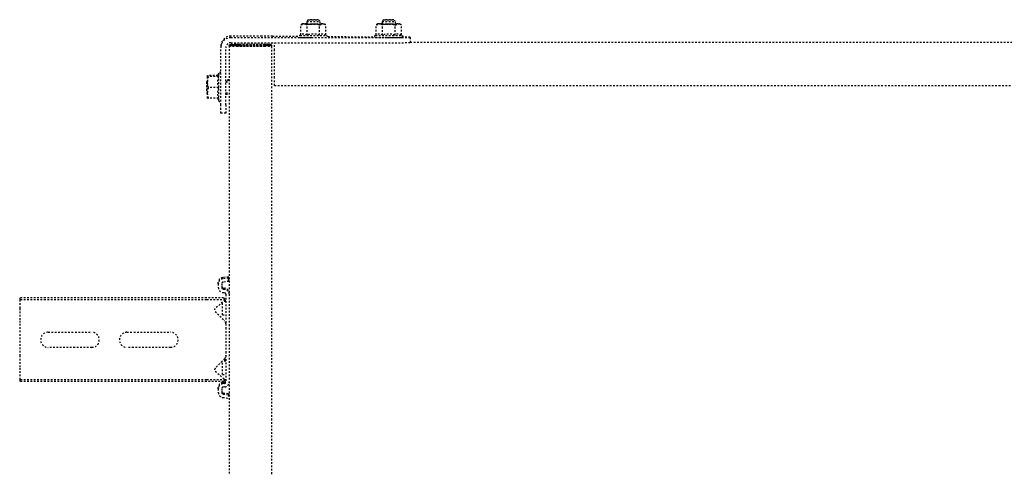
# Model space of a CAD drawing. Header units: centimetres. Extents: x 42630 to 130002, y 15 to 29179.
# Tile 40 of 138: x 50103 to 50162, y 4902 to 4929. Entities that reach past the tile are written whole.
import ezdxf

# ---------------------------------------------------------------- set-up
doc = ezdxf.new("R2010")
doc.units = ezdxf.units.CM
doc.header["$LTSCALE"] = 0.01
doc.linetypes.add('DASHED2', pattern=[9.525, 6.35, -3.175])
doc.layers.get('0').update_dxf_attribs({"color": 253})
doc.layers.add('CKDRZWI_', color=253, linetype='Continuous')

# ---------------------------------------------------------------- blocks, each defined once
blk = doc.blocks.new('A$7E8814B27261F1')
at = {"color": 7, "linetype": 'DASHED2', "ltscale": 10}
for p, q in [((3987.55, 4575), (3986.42, 4575)), ((3986.42, 4463.5), (3986.42, 4575)), ((3987.55, 4463.5), (3987.55, 4575)), ((3992.65, 4575), (3987.55, 4575)), ((3994.41, 4575), (3992.65, 4575)), ((4000.01, 4575), (3994.41, 4575)), ((4001.92, 4575), (4000.01, 4575)), ((4020.83, 4575), (4001.92, 4575)), ((4022.74, 4575), (4020.83, 4575)), ((4028.34, 4575), (4022.74, 4575)), ((4030.1, 4575), (4028.34, 4575)), ((4035.2, 4575), (4030.1, 4575)), ((4036.33, 4575), (4035.2, 4575)), ((4035.2, 4463.5), (4035.2, 4575)), ((4036.33, 4463.5), (4036.33, 4575)), ((4006.87, 4532), (4006.87, 4558)), ((4015.87, 4558), (4015.87, 4532)), ((4006.87, 4485), (4006.87, 4511)), ((4015.87, 4511), (4015.87, 4485)), ((3986.42, 4453.45), (3986.42, 4463.5)), ((3987.55, 4452.46), (3987.55, 4463.5)), ((3992.65, 4458.33), (3987.55, 4452.46)), ((4000.01, 4452.79), (3994.41, 4458.39)), ((4028.34, 4458.39), (4022.74, 4452.79)), ((4035.2, 4452.46), (4030.1, 4458.33)), ((4035.2, 4452.46), (4035.2, 4463.5)), ((4036.33, 4453.45), (4036.33, 4463.5)), ((4155.41, 4462.42), (4158.64, 4463)), ((4155.41, 4456.43), (4155.41, 4462.42)), ((4155.44, 4463), (4158.64, 4463)), ((4158.94, 4463.5), (4158.44, 4463)), ((4158.64, 4463), (4165.14, 4463)), ((4164.94, 4463.5), (4158.94, 4463.5)), ((4161.87, 4462.42), (4165.14, 4463)), ((4161.87, 4456.43), (4161.87, 4462.42)), ((4165.4, 4463.5), (4164.94, 4463.5)), ((4165.44, 4463), (4164.94, 4463.5)), ((4165.14, 4463), (4168.44, 4463)), ((4168.41, 4456.43), (4168.41, 4462.42)), ((4168.44, 4463), (4168.9, 4463)), ((4168.47, 4456.43), (4168.47, 4462.42)), ((4168.87, 4456.76), (4168.87, 4462.42)), ((4168.93, 4456.72), (4168.93, 4462.42)), ((3977, 4453.87), (3976.59, 4450.5)), ((3978.99, 4453.62), (3978.58, 4450.26)), ((3979.7, 4453.62), (3979.29, 4450.26)), ((3982.17, 4456.5), (3979.98, 4456.5)), ((3982.17, 4454.5), (3979.98, 4454.5)), ((3982.17, 4456.5), (3982.89, 4456.5)), ((3983.29, 4452.63), (3983.17, 4453.62)), ((3985.27, 4452.88), (3985.15, 4453.87)), ((3985.99, 4452.88), (3985.87, 4453.87)), ((3987.55, 4452.46), (3986.42, 4453.45)), ((3990.7, 4454), (3998.7, 4454)), ((3990.7, 4454), (3990.7, 4452)), ((3998.7, 4454), (3998.8, 4454)), ((3998.7, 4452), (3998.7, 4454)), ((3999.17, 4452), (3999.17, 4453.63)), ((4026.2, 4454), (4033.86, 4454)), ((4026.2, 4454), (4026.2, 4452)), ((4034.2, 4452), (4034.2, 4453.61)), ((4034.67, 4452), (4034.67, 4453.07)), ((4036.33, 4453.45), (4035.2, 4452.46)), ((4039.61, 4453.87), (4039.49, 4452.88)), ((4041.59, 4453.62), (4041.47, 4452.63)), ((4042.31, 4453.62), (4042.19, 4452.63)), ((4044.78, 4456.5), (4042.58, 4456.5)), ((4044.78, 4454.5), (4042.58, 4454.5)), ((4044.78, 4456.5), (4045.49, 4456.5)), ((4046.18, 4450.26), (4045.77, 4453.62)), ((4048.17, 4450.5), (4047.75, 4453.87)), ((4048.88, 4450.5), (4048.47, 4453.87)), ((4146.61, 4452), (4146.61, 4455)), ((4146.61, 4455), (4151.57, 4455)), ((4151.57, 4455), (4185.56, 4455)), ((4155.41, 4456.99), (4154.04, 4456.2)), ((4154.04, 4456.2), (4169.84, 4456.2)), ((4169.84, 4456.2), (4168.44, 4457.01)), ((4170.3, 4456.2), (4168.9, 4457.01)), ((4169.84, 4456.2), (4170.3, 4456.2)), ((4186.5, 4455), (4185.56, 4455)), ((4186.6, 4450), (711.34, 4450)), ((3978.58, 4450.26), (3976.59, 4450.5)), ((3978.58, 4450.26), (3979.29, 4450.26)), ((4001.92, 4452), (3986.26, 4452)), ((4004.23, 4452), (4001.92, 4452)), ((4018.52, 4452), (4004.23, 4452)), ((4020.83, 4452), (4018.52, 4452)), ((4038.49, 4452), (4020.83, 4452)), ((4046.18, 4450.26), (4048.17, 4450.5)), ((4046.18, 4450.26), (4046.9, 4450.26)), ((4046.9, 4450.26), (4048.88, 4450.5)), ((4048.17, 4450.5), (4048.88, 4450.5)), ((4151.57, 4452), (4146.61, 4452)), ((4151.57, 4452), (4185.56, 4452)), ((4157.94, 4452), (4157.94, 4450)), ((4158.7, 4452), (4158.7, 4450)), ((4165.17, 4452), (4165.17, 4450)), ((4165.64, 4452), (4165.64, 4450)), ((4165.94, 4450), (4165.94, 4452)), ((4166.4, 4450), (4166.4, 4452)), ((4186.6, 4450), (4186.85, 4450)), ((4186.85, 4448), (4186.6, 4448)), ((4187.07, 4450), (4186.85, 4450)), ((4186.91, 4448.79), (4186.98, 4446.06)), ((4186.97, 4444.21), (4186.91, 4446.91)), ((4187.32, 4450), (4187.07, 4450)), ((4187.07, 4448), (4187.32, 4448)), ((4187.37, 4446.91), (4187.44, 4444.21)), ((4187.44, 4446.06), (4187.38, 4448.79)), ((4188.56, 4449), (4188.56, 4346.97)), ((4191.56, 4449), (4191.56, 4346.97)), ((4192.5, 4430.63), (4192.5, 4449)), ((4186.56, 4429), (4186.56, 4445.5)), ((4186.58, 4445.5), (4186.58, 4429)), ((4186.97, 4444.21), (4186.58, 4444.21)), ((4187.03, 4445.5), (4187.03, 4429)), ((4187.05, 4429), (4187.05, 4445.5)), ((4187.44, 4444.21), (4187.05, 4444.21)), ((4186.93, 4426.81), (4186.97, 4428.8)), ((4187.44, 4428.8), (4187.4, 4426.81)), ((711.34, 4424.5), (4186.6, 4424.5)), ((4163.1, 4423), (4167.57, 4423)), ((4163.1, 4423), (4163.1, 327)), ((4167.57, 4423), (4184.06, 4423)), ((4184.06, 4423), (4188.56, 4423)), ((4186.93, 4426.81), (4186.59, 4426.81)), ((4186.6, 4426.5), (4186.62, 4426.5)), ((4186.62, 4424.5), (4186.6, 4424.5)), ((4186.62, 4426.5), (4186.62, 4424.5)), ((4186.94, 4425), (4186.62, 4425)), ((4186.62, 4424.5), (4187.07, 4424.5)), ((4186.94, 4425), (4186.93, 4426.81)), ((4186.98, 4426.99), (4186.94, 4425)), ((4187.4, 4426.81), (4187.06, 4426.81)), ((4187.08, 4426.5), (4187.07, 4426.5)), ((4187.07, 4424.5), (4187.08, 4424.5)), ((4187.08, 4424.5), (4187.08, 4426.5)), ((4187.41, 4425), (4187.08, 4425)), ((4187.4, 4426.81), (4187.41, 4425)), ((4187.41, 4425), (4187.45, 4426.99)), ((4192.48, 4424.17), (4192.36, 4408.3)), ((4193.16, 4407.31), (4199.16, 4407.31)), ((4199.16, 4407.31), (4199.71, 4405.43)), ((4199.74, 4406.3), (4199.16, 4407.31)), ((4193.11, 4403.55), (4199.1, 4403.55)), ((4201.24, 4403.8), (4199.73, 4403.8)), ((4202.24, 4402.8), (4201.24, 4403.8)), ((4193.11, 4396.05), (4199.1, 4396.05)), ((4199.1, 4396.05), (4199.71, 4394.17)), ((4199.73, 4395.8), (4201.24, 4395.8)), ((4201.24, 4395.8), (4202.24, 4396.8)), ((4192.23, 4391.24), (4192.03, 4363.21)), ((4193.16, 4392.29), (4199.16, 4392.29)), ((4199.16, 4392.29), (4199.74, 4393.3)), ((4193.11, 4358.55), (4199.1, 4358.55)), ((4193.16, 4362.31), (4199.16, 4362.31)), ((4199.16, 4362.31), (4199.71, 4360.43)), ((4199.74, 4361.3), (4199.16, 4362.31)), ((4201.24, 4358.8), (4199.73, 4358.8)), ((4202.24, 4357.8), (4201.24, 4358.8)), ((4191.91, 4346.98), (4191.9, 4345.5)), ((4193.11, 4351.05), (4199.1, 4351.05)), ((4193.16, 4347.29), (4199.16, 4347.29)), ((4199.1, 4351.05), (4199.71, 4349.17)), ((4199.16, 4347.29), (4199.74, 4348.3)), ((4199.73, 4350.8), (4201.24, 4350.8)), ((4201.24, 4350.8), (4202.24, 4351.8)), ((4191.61, 4341.97), (4188.61, 4341.97)), ((4188.85, 4341.97), (4188.85, 408.03)), ((4191.61, 4341.97), (4191.83, 4341.97))]:
    blk.add_line(p, q, dxfattribs=at)
for centre, radius, start, end in [((4011.37, 4558), 4.5, 0, 180), ((4011.37, 4532), 4.5, 180, 0), ((4011.37, 4511), 4.5, 0, 180), ((4011.37, 4485), 4.5, 180, 0), ((3993.56, 4457.54), 1.2, 45, 139), ((4029.19, 4457.54), 1.2, 41, 135), ((4159.72, 4462.47), 4.31, 172.90624, 180.63658), ((4158.53, 4453.07), 9.93, 70.30047, 89.34218), ((4165.02, 4452.88), 10.12, 70.49039, 89.35217), ((4172.72, 4462.47), 4.31, 172.90624, 180.63658), ((4164.12, 4462.46), 4.36, 359.40101, 7.05617), ((4173.18, 4462.47), 4.31, 172.90624, 180.63658), ((4001.92, 4454.7), 2.7, 225, 270), ((4020.83, 4454.7), 2.7, 270, 315), ((4154.04, 4455.6), 0.6, 90, 270), ((4158.64, 4447.63), 9.37, 69.81586, 110.18414), ((4165.14, 4447.45), 9.56, 70.01319, 109.98681), ((4169.84, 4455.6), 0.6, 270, 90), ((4170.3, 4455.6), 0.6, 270, 90), ((4190.35, 4405.47), 3.36, 325.20586, 33.06224), ((4196, 4405.6), 3.71, 326.61714, 357.42594), ((4181.14, 4399.8), 12.54, 342.58845, 17.41155), ((4186.29, 4399.65), 13.39, 0.63932, 16.94798), ((4186.29, 4399.95), 13.4, 343.05789, 359.35482), ((4190.35, 4394.13), 3.36, 326.89213, 34.83976), ((4196.08, 4394.22), 3.63, 327.95634, 359.24804), ((4190.35, 4360.47), 3.36, 325.20586, 33.06224), ((4181.14, 4354.8), 12.54, 342.58845, 17.41155), ((4196, 4360.6), 3.71, 326.61714, 357.42594), ((4186.29, 4354.65), 13.39, 0.63932, 16.94798), ((4186.29, 4354.95), 13.4, 343.05789, 359.35482), ((4190.35, 4349.13), 3.36, 326.89213, 34.83976), ((4196.08, 4349.22), 3.63, 327.95634, 359.24804)]:
    blk.add_arc(centre, radius, start, end, dxfattribs=at)
for centre, major_axis, ratio, start_param, end_param in [((3979.98, 4453.5), (0, 3), 0.999962, 0, 1.448623), ((3979.98, 4453.5), (0, 1), 0.999962, 0, 1.448623), ((3980.7, 4453.5), (0, 1), 0.999962, 0, 1.448623), ((3982.17, 4453.5), (0, -3), 0.999962, 1.692969, 3.141593), ((3982.17, 4453.5), (0, -1), 0.999962, 1.692969, 3.141593), ((3982.89, 4453.5), (0, -3), 0.999962, 1.692969, 3.141593), ((3986.26, 4453), (0, -3), 0.999962, 4.834562, 6.283185), ((3986.26, 4453), (0, -1), 0.999962, 4.834562, 6.283185), ((3986.98, 4453), (0, -1), 0.999962, 4.834562, 6.283185), ((4038.49, 4453), (0, 1), 0.999962, 3.141593, 4.590216), ((4038.49, 4453), (0, 3), 0.999962, 3.141593, 4.590216), ((4039.21, 4453), (0, 3), 0.999962, 3.141593, 4.590216), ((4042.58, 4453.5), (0, 3), 0.999962, 0, 1.448623), ((4042.58, 4453.5), (0, 1), 0.999962, 0, 1.448623), ((4043.3, 4453.5), (0, 1), 0.999962, 0, 1.448623), ((4044.78, 4453.5), (0, -3), 0.999962, 1.692969, 3.141593), ((4044.78, 4453.5), (0, -1), 0.999962, 1.692969, 3.141593), ((4045.49, 4453.5), (0, -3), 0.999962, 1.692969, 3.141593), ((4185.56, 4449), (0, -6), 0.999962, 1.570796, 3.141593), ((4186.5, 4449), (0, 6), 0.999962, 4.712389, 6.283185), ((4185.56, 4449), (0, -3), 0.999962, 1.570796, 3.141593), ((4186.6, 4445.5), (0, -4.5), 0.008727, 3.141593, 4.712389), ((4186.6, 4445.5), (0, 2.5), 0.008727, 0, 1.570796), ((4186.85, 4430), (0, 20), 0.008727, 5.934119, 6.283185), ((4186.85, 4430), (0, -18), 0.008727, 2.792527, 3.141593), ((4187.07, 4445.5), (0, -4.5), 0.008727, 3.141593, 4.712389), ((4187.07, 4445.5), (0, 2.5), 0.008727, 0, 1.570796), ((4187.32, 4430), (0, -20), 0.008727, 2.792527, 3.141593), ((4187.32, 4430), (0, 18), 0.008727, 5.934119, 6.283185), ((4186.94, 4436.5), (0, -8.5), 0.008727, 0.436332, 2.704803), ((4186.94, 4436.5), (0, 10.5), 0.008727, 3.577925, 5.855196), ((4187.41, 4436.5), (0, -10.5), 0.008727, 0.436332, 2.713603), ((4187.41, 4436.5), (0, 8.5), 0.008727, 3.577925, 5.846396), ((4186.6, 4429), (0, -4.5), 0.008727, 4.712389, 6.283185), ((4186.6, 4429), (0, 2.5), 0.008727, 1.570796, 3.141593), ((4187.07, 4429), (0, -4.5), 0.008727, 4.712389, 6.283185), ((4187.07, 4429), (0, 2.5), 0.008727, 1.570796, 3.141593), ((4192.41, 4430.63), (0, -10), 0.008727, 0.868012, 1.570796), ((4192.94, 4399.8), (0, 7.9), 0.008727, 0, 3.141593), ((4192.94, 4399.8), (0, 7.9), 0.008727, 6.268069, 6.283185), ((4199.74, 4399.8), (0, 6.5), 0.008727, 0.523599, 1.570796), ((4199.74, 4399.8), (0, -6.5), 0.008727, 2.617994, 3.665191), ((4199.74, 4399.8), (0, 6.5), 0.008727, 5.375263, 5.759587), ((4191.74, 4399.8), (0, 7.9), 0.008727, 1.436101, 3.141593), ((4199.74, 4399.8), (0, -6.5), 0.008727, 4.712389, 5.759587), ((4199.74, 4399.8), (0, 4.15), 0.008727, 0, 3.411276), ((4199.74, 4399.8), (0, 4.15), 0.008727, 6.013502, 6.283185), ((4201.24, 4399.8), (0, 4), 0.008727, 0, 3.141593), ((4201.24, 4399.8), (0, 4), 0.008727, 6.274458, 6.283185), ((4199.74, 4399.8), (0, 6.5), 0.008727, 2.617994, 3.665191), ((4199.74, 4399.8), (0, -6.5), 0.008727, 0.523599, 0.907923), ((4192.94, 4354.8), (0, 7.9), 0.008727, 0, 3.141593), ((4192.94, 4354.8), (0, 7.9), 0.008727, 6.268069, 6.283185), ((4199.74, 4354.8), (0, 6.5), 0.008727, 0.523599, 1.570796), ((4199.74, 4354.8), (0, 4.15), 0.008727, 0, 3.411276), ((4199.74, 4354.8), (0, -6.5), 0.008727, 2.617994, 3.665191), ((4199.74, 4354.8), (0, 4.15), 0.008727, 6.013502, 6.283185), ((4199.74, 4354.8), (0, 6.5), 0.008727, 5.375263, 5.759587), ((4201.24, 4354.8), (0, 4), 0.008727, 0, 3.141593), ((4201.24, 4354.8), (0, 4), 0.008727, 6.274458, 6.283185), ((4191.74, 4354.8), (0, 7.9), 0.008727, 1.436101, 3.141593), ((4199.74, 4354.8), (0, -6.5), 0.008727, 4.712389, 5.759587), ((4188.61, 4346.97), (0, -5), 0.008727, 4.712389, 6.283185), ((4191.61, 4346.97), (0, 5), 0.008727, 1.570796, 3.141593), ((4199.74, 4354.8), (0, 6.5), 0.008727, 2.617994, 3.665191), ((4199.74, 4354.8), (0, -6.5), 0.008727, 0.523599, 0.907923), ((4191.83, 4351.97), (0, -10), 0.008727, 0, 0.868012)]:
    blk.add_ellipse(centre, major_axis=major_axis, ratio=ratio, start_param=start_param, end_param=end_param, dxfattribs=at)
for centre in [(4202.24, 4399.8), (4202.24, 4354.8)]:
    blk.add_ellipse(centre, major_axis=(0, 3), ratio=0.008727, dxfattribs=at)
for points, knots in [([(4168.41, 4456.43), (4168.41, 4456.6), (4168.42, 4456.75), (4168.43, 4456.95), (4168.43, 4457.01), (4168.44, 4457.01), (4168.44, 4457.01), (4168.44, 4457.01)], [0, 0, 0, 0, 0.25, 0.25, 0.5, 0.5, 0.5083284, 0.5083284, 0.5083284, 0.5083284]), ([(4192.96, 4407.38), (4192.95, 4407.54), (4192.93, 4407.69), (4192.95, 4407.76), (4192.9, 4407.92), (4192.84, 4408.03), (4192.74, 4408.16), (4192.57, 4408.27), (4192.35, 4408.31), (4192.14, 4408.28), (4191.97, 4408.19), (4191.87, 4408.08), (4191.8, 4407.98), (4191.77, 4407.89), (4191.75, 4407.83), (4191.74, 4407.78), (4191.73, 4407.72), (4191.72, 4407.52), (4191.7, 4406.7), (4191.68, 4404.59), (4191.67, 4402.45), (4191.67, 4401.2), (4191.67, 4400.84)], [0.4679523, 0.4679523, 0.4679523, 0.4679523, 0.5226093, 0.5419823, 0.5459281, 0.550613, 0.5569908, 0.5641798, 0.5719987, 0.5803439, 0.5868466, 0.5922879, 0.596927, 0.6007021, 0.6040085, 0.6081559, 0.6157521, 0.6380484, 0.7559458, 0.8577585, 0.9645625, 1, 1, 1, 1]), ([(4192.94, 4362.71), (4192.94, 4362.74), (4192.95, 4362.76), (4192.9, 4362.92), (4192.84, 4363.03), (4192.74, 4363.16), (4192.57, 4363.27), (4192.35, 4363.31), (4192.14, 4363.28), (4191.97, 4363.19), (4191.87, 4363.08), (4191.8, 4362.98), (4191.77, 4362.89), (4191.75, 4362.83), (4191.74, 4362.78), (4191.73, 4362.72), (4191.72, 4362.52), (4191.7, 4361.7), (4191.68, 4359.59), (4191.67, 4357.45), (4191.67, 4356.2), (4191.67, 4355.84)], [0.5226093, 0.5226093, 0.5226093, 0.5226093, 0.5419823, 0.5459281, 0.550613, 0.5569908, 0.5641798, 0.5719987, 0.5803439, 0.5868466, 0.5922879, 0.596927, 0.6007021, 0.6040085, 0.6081559, 0.6157521, 0.6380484, 0.7559458, 0.8577585, 0.9645625, 1, 1, 1, 1])]:
    blk.add_open_spline(points, degree=3, knots=knots, dxfattribs=at)
for points in [[(4192.28, 4391.3), (4192.38, 4391.24), (4192.49, 4391.49), (4192.58, 4392.05)], [(4192.28, 4346.3), (4192.38, 4346.24), (4192.49, 4346.49), (4192.58, 4347.05)]]:
    blk.add_open_spline(points, degree=3, dxfattribs=at)

msp = doc.modelspace()

# ---------------------------------------------------------------- block references
at = {"layer": 'CKDRZWI_', "xscale": 0.1, "yscale": 0.1, "zscale": 0.1, "rotation": 89.99999999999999}
msp.add_blockref('A$7E8814B27261F1', (50560.429, 4508.604), dxfattribs=at)

doc.saveas('drawing.dxf')
